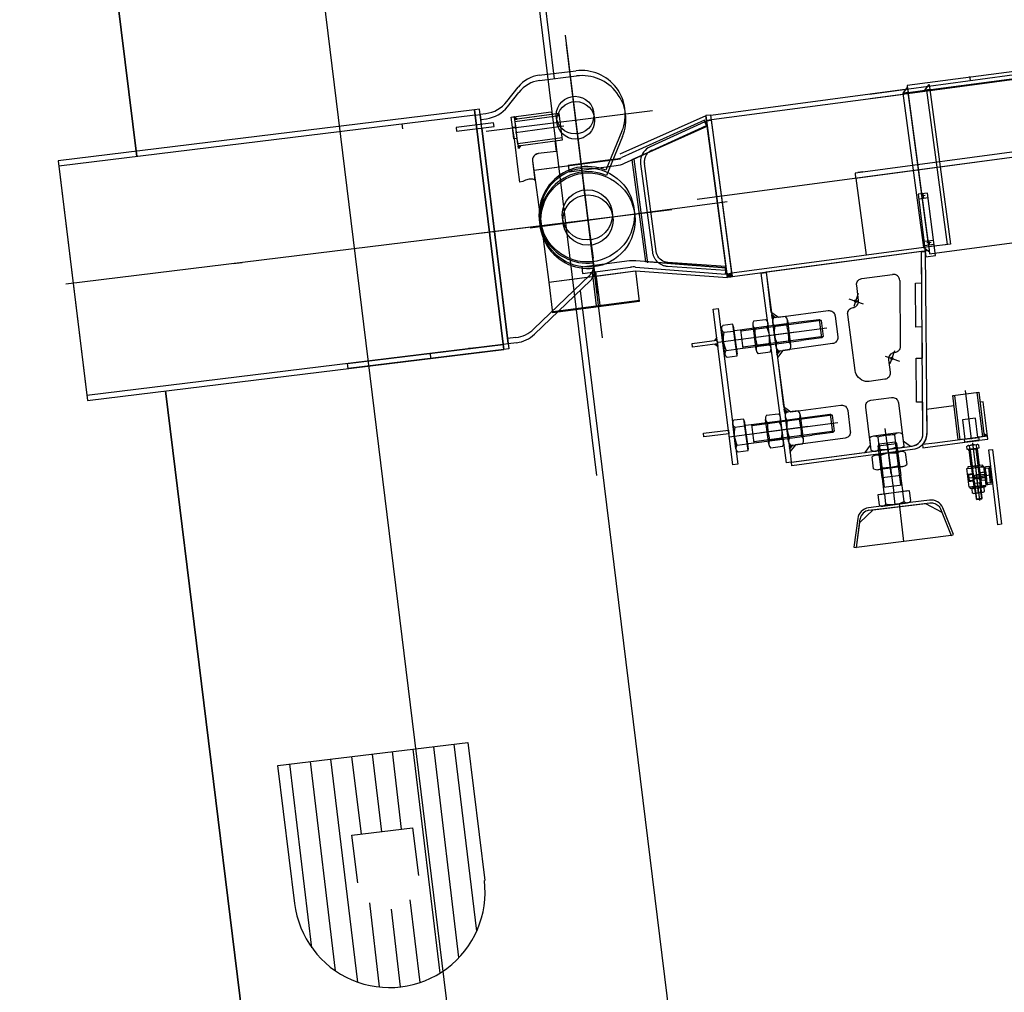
# Model space of a CAD drawing. Extents: x 26250 to 211390, y 12641 to 169243.
# Tile 83 of 132: x 143025 to 144593, y 25411 to 26960. Entities that reach past the tile are written whole.
import ezdxf

# ---------------------------------------------------------------- set-up
doc = ezdxf.new("R2010")
doc.units = 0
doc.header["$LTSCALE"] = 212.5
doc.linetypes.add('CENTER', pattern=[50.5, 30, -9, 2.5, -9])
doc.linetypes.add('HIDDEN', pattern=[12.6, 8.4, -4.2])
for name, color, linetype in [('11', 7, 'CONTINUOUS'), ('200', 7, 'CONTINUOUS'), ('458', 7, 'CONTINUOUS'), ('5', 94, 'CONTINUOUS'), ('607', 7, 'CONTINUOUS'), ('611', 7, 'CONTINUOUS'), ('612', 7, 'CONTINUOUS')]:
    doc.layers.add(name, color=color, linetype=linetype)

# ---------------------------------------------------------------- blocks, each defined once
blk = doc.blocks.new('*G95')
at = {"layer": '11', "color": 7, "linetype": 'CENTER'}
for p, q in [((143051.4, 30717.4), (144807.6, 16414.2)), ((143893.6, 26935.3), (143944.2, 26523)), ((143952.8, 26453.4), (143895.4, 26920.4)), ((144032.6, 26814.7), (143767.7, 26782.2)), ((144063.5, 26657.3), (143098, 26538.8)), ((144058.8, 26656.7), (143757.4, 26619.7)), ((143364.6, 26571.5), (143378.8, 26573.2))]:
    blk.add_line(p, q, dxfattribs=at)
at = {"layer": '11', "color": 7, "linetype": 'HIDDEN'}
for p, q in [((143399.6, 30663.3), (145050.8, 17215.3)), ((143634.9, 26786), (143633.9, 26794)), ((143679.7, 26420.8), (143678.8, 26428.7))]:
    blk.add_line(p, q, dxfattribs=at)
at = {"layer": '11', "color": 7, "linetype": 'CONTINUOUS'}
for p, q in [((143211.1, 26742.1), (142803, 30065.5)), ((142803, 30065.5), (143211.1, 26742.1)), ((143796.2, 27515.2), (143875.9, 26866)), ((143851.8, 26871.5), (143910.6, 26878.7)), ((143852.8, 26863.2), (143911.7, 26870.4)), ((143800.5, 26829.6), (143818.5, 26852.6)), ((143801.5, 26821.3), (143819.5, 26844.3)), ((143749, 26816.6), (143086, 26735.1)), ((143757, 26817.5), (143749, 26816.6)), ((143794.8, 26443.4), (143749, 26816.6)), ((143749, 26816.6), (143794.8, 26443.4)), ((143802.8, 26444.3), (143757, 26817.5)), ((143750, 26808.2), (143087, 26726.8)), ((143750, 26808.2), (143758, 26809.2)), ((143752, 26792.4), (143750, 26808.2)), ((143752, 26792.4), (143750, 26808.2)), ((143757.9, 26809.6), (143767.1, 26810.7)), ((143758, 26809.2), (143759.9, 26793.3)), ((143758.9, 26801.3), (143768.2, 26802.4)), ((143779.3, 26795.7), (143719.8, 26788.4)), ((143719.8, 26788.4), (143720.5, 26782.5)), ((143720.5, 26782.5), (143780.1, 26789.8)), ((143795.9, 26435), (143752.7, 26786.4)), ((143795.9, 26435), (143752.7, 26786.4)), ((143760.7, 26787.4), (143803.8, 26436)), ((143780.1, 26789.8), (143779.3, 26795.7)), ((143983.9, 26782.5), (143958.2, 26720.4)), ((143984.9, 26774.2), (143959.2, 26712.1)), ((143086, 26735.1), (143131.8, 26361.9)), ((143087, 26726.8), (143132.8, 26353.6)), ((143938.1, 26572.8), (143938.5, 26569.8)), ((143939.2, 26564.5), (143939.5, 26561.5)), ((143932.5, 26553), (143843.6, 26467.5)), ((143933.5, 26544.6), (143844.6, 26459.2)), ((143917.3, 26529), (144817, 19201.6)), ((143815, 26453.9), (143801.8, 26452.3)), ((143131.8, 26361.9), (143794.8, 26443.4)), ((143546.7, 26412.5), (143794.9, 26443)), ((143745.3, 26436.9), (143739.3, 26436.2)), ((143794.8, 26443.4), (143802.8, 26444.3)), ((143794.9, 26443), (143795.9, 26435)), ((143816.1, 26445.6), (143802.8, 26444)), ((143132.8, 26353.6), (143795.9, 26435)), ((143795.9, 26435), (143547.7, 26404.6)), ((143803.8, 26436), (143795.9, 26435)), ((143547.7, 26404.6), (143546.7, 26412.5)), ((144329.8, 17630.5), (143256.9, 26368.9)), ((143256.9, 26368.9), (144329.8, 17630.5)), ((143435.7, 25772.4), (143738.5, 25808.8)), ((143738.5, 25808.8), (143765.4, 25589.1)), ((143462.7, 25552.7), (143435.7, 25772.4)), ((143553.9, 25661.2), (143650.3, 25672.8)), ((143650.3, 25672.8), (143659.6, 25597.3)), ((143563.2, 25585.6), (143553.9, 25661.2))]:
    blk.add_line(p, q, dxfattribs=at)
for centre, radius in [((143909.2, 26808), 30), ((143910.3, 26799.7), 30), ((143928.7, 26649.2), 75), ((143929.8, 26640.9), 75), ((143928.7, 26649.2), 40), ((143929.8, 26640.9), 40)]:
    blk.add_circle(centre, radius, dxfattribs=at)
for centre, radius, start, end in [((143919.2, 26809.2), 70, -22.4659, 97.0015), ((143857.9, 26821.9), 50, 97, 142.0097), ((143858.9, 26813.5), 50, 97, 141.9988), ((143920.2, 26800.9), 70, -22.4647, 97.0015), ((143761.1, 26860.3), 50, -83, -37.9946), ((143762.1, 26852), 50, -83, -37.9856), ((143928.7, 26649.2), 77, 67.5321, -83.0008), ((143929.8, 26640.9), 77, 67.5321, -83.0008), ((143918.7, 26567.4), 20, -46.1401, 7.0163), ((143919.7, 26559.1), 20, -46.1257, 7.0097), ((143808.9, 26503.5), 50, -83, -46.1284), ((143810, 26495.2), 50, -83, -46.1418), ((143613.7, 25570.9), 152.2, -173.1535, 6.8471)]:
    blk.add_arc(centre, radius, start, end, dxfattribs=at)
at = {"layer": '5', "color": 94, "linetype": 'CONTINUOUS'}
for p, q in [((143632.8, 25670.7), (143618.6, 25794.4)), ((143694.1, 25441.6), (143651.3, 25798.3)), ((143724.3, 25466.3), (143684, 25802.2)), ((143752.5, 25508.3), (143716.7, 25806.2)), ((143527.8, 25445.3), (143487.8, 25778.7)), ((143563.1, 25427.4), (143520.5, 25782.6)), ((143553.2, 25786.5), (143568.3, 25663)), ((143585.9, 25790.5), (143601.1, 25666.9)), ((143490.2, 25482), (143455.1, 25774.8)), ((143662.7, 25426.8), (143646.5, 25558.6)), ((143581.8, 25553.6), (143597.2, 25419.6)), ((143616.2, 25543.3), (143630.4, 25419.6))]:
    blk.add_line(p, q, dxfattribs=at)
blk = doc.blocks.new('*G107')
at = {"layer": '11', "color": 7, "linetype": 'CENTER'}
for p, q in [((144103.5, 26674.2), (152041.8, 27733.4)), ((143891.5, 26790.4), (143814.2, 26780.1)), ((143922.8, 26692.8), (143937.9, 26580.2)), ((144466.7, 26679.9), (144460.1, 26679.1)), ((144463, 26682.8), (144463.8, 26676.2)), ((143837.7, 26628.6), (144151.4, 26670.5)), ((144476.1, 26605.4), (144469.5, 26604.6)), ((144472.4, 26608.3), (144473.2, 26601.7)), ((144345.4, 26515.4), (144368.1, 26507.4)), ((144360.2, 26524), (144352.9, 26503.3)), ((144136.9, 26446.3), (144309.9, 26469.3)), ((144224.6, 26457.8), (144185.1, 26452.5)), ((144220.5, 26457.6), (144260.1, 26462.9)), ((144402.9, 26424.2), (144425.6, 26416.2)), ((144417.8, 26432.8), (144410.4, 26412.1)), ((144530.3, 26369.5), (144539.8, 26292.1)), ((144154.4, 26295.5), (144327.4, 26318.5)), ((144240.6, 26307.2), (144280.1, 26312.5)), ((144244.7, 26307.6), (144205.2, 26302.3)), ((144408.1, 26269.6), (144403.2, 26309.2)), ((144541.9, 26286), (144553.1, 26194.1)), ((144541.9, 26285.8), (144546.7, 26247)), ((144407.3, 26275.7), (144412.2, 26236.1)), ((144536.9, 26275.3), (144540.2, 26248.5)), ((144540.2, 26248.5), (144536.9, 26275.3)), ((144536.9, 26275.3), (144540.2, 26248.5)), ((144537.5, 26275.3), (144548.7, 26276.7)), ((144549.3, 26276.8), (144552.6, 26250)), ((144552.6, 26250), (144549.3, 26276.8)), ((144552.6, 26250), (144549.3, 26276.8)), ((144540.8, 26248.5), (144552, 26249.9)), ((144571.9, 26234.7), (144553.2, 26232.4)), ((144425.1, 26188.8), (144432.4, 26129.2))]:
    blk.add_line(p, q, dxfattribs=at)
at = {"layer": '11', "color": 7, "linetype": 'CONTINUOUS'}
for p, q in [((146294.8, 27102.7), (144438.1, 26855)), ((144537.3, 26869.5), (144538.1, 26863.6)), ((144125.3, 26808.2), (144438.8, 26850.1)), ((144431.6, 26843), (144438.5, 26852)), ((144439.5, 26844.1), (144431.6, 26843)), ((144431.7, 26843.1), (144439.6, 26844)), ((144438.1, 26855), (144438.7, 26850)), ((144438.5, 26852), (144439.5, 26844.1)), ((144439.6, 26844), (144474, 26848.7)), ((144466.1, 26847.6), (144473, 26856.6)), ((144474, 26848.7), (144466.1, 26847.6)), ((144473, 26856.6), (144474, 26848.7)), ((144474, 26848.7), (144506.9, 26602.7)), ((144464.5, 26597.2), (144431.7, 26843.1)), ((143807.2, 26805), (143866.7, 26812.9)), ((143866.7, 26812.9), (143871.5, 26813.5)), ((143871.5, 26813.5), (143872, 26809.2)), ((143807.4, 26805), (143812.2, 26805.6)), ((143809.4, 26789), (143807.4, 26805)), ((143812.2, 26805.6), (143817.6, 26762)), ((143883.7, 26810.8), (143812.8, 26801.3)), ((143812.8, 26801.3), (143814.1, 26790.3)), ((143888.9, 26768.7), (143883.7, 26810.8)), ((144117.4, 26807.1), (143980.7, 26745.9)), ((144115.5, 26799.8), (143983.7, 26740.6)), ((144119.6, 26790.6), (144115.5, 26799.8)), ((144125.4, 26808.2), (144117.4, 26807.2)), ((144117.4, 26807.2), (144118.4, 26799.2)), ((144151.7, 26549.5), (144117.4, 26807.1)), ((144126.4, 26800.3), (144118.4, 26799.3)), ((144118.4, 26799.2), (144126.4, 26800.2)), ((144118.4, 26799.3), (144150.9, 26555.4)), ((144159.7, 26550.5), (144125.3, 26808.2)), ((144158.9, 26556.4), (144126.4, 26800.3)), ((143812.6, 26770.3), (143809.4, 26789)), ((143814.1, 26790.3), (143816.6, 26770.1)), ((143987.8, 26731.5), (144119.6, 26790.6)), ((144119.6, 26790.6), (143999.7, 26736.9)), ((144149.7, 26564.9), (144119.6, 26790.6)), ((143818.6, 26721.3), (143812.6, 26770.3)), ((143816.6, 26770.1), (143818.4, 26759.3)), ((143818.4, 26759.3), (143888.9, 26768.7)), ((143877.2, 26767.1), (143879.2, 26750.3)), ((143879.2, 26750.3), (143850.2, 26746.8)), ((143841.5, 26735.2), (143855.5, 26631)), ((143841.5, 26735.2), (143845.3, 26704.7)), ((143843.6, 26720.2), (143981.7, 26738.6)), ((143973.2, 26737.7), (143898.4, 26727.7)), ((143999.7, 26736.9), (144021.3, 26574.9)), ((143821, 26701.5), (143818.6, 26721.3)), ((143843.6, 26720.2), (143913.3, 26729.5)), ((143898.4, 26727.7), (143899.6, 26717.7)), ((143899.6, 26717.7), (143974.5, 26727.7)), ((143825.8, 26702.1), (143821, 26701.5)), ((144470.4, 26684), (144455.5, 26682.2)), ((144455.5, 26682.2), (144467.7, 26582.6)), ((144456.4, 26674.9), (144471.3, 26676.7)), ((144482.9, 26584.5), (144470.4, 26684)), ((144473.7, 26587.4), (144964.5, 26652.9)), ((143855.5, 26631), (143867.4, 26541.8)), ((143855.5, 26631), (143867.4, 26541.8)), ((144464.9, 26607.3), (144479.8, 26609.1)), ((144472.5, 26598.2), (144464.5, 26597.1)), ((144472.4, 26598.1), (144464.5, 26597.2)), ((144464.5, 26597.1), (144473.4, 26590.2)), ((144465.8, 26600.5), (144480.7, 26602.3)), ((144506.9, 26602.7), (144472.4, 26598.1)), ((144472.4, 26598.3), (144473.7, 26587.4)), ((144506.9, 26602.7), (144498.9, 26601.7)), ((144473.2, 26592.3), (144159.7, 26550.5)), ((144460.8, 26590.7), (144213.3, 26557.7)), ((144463.2, 26301), (144460.8, 26590.7)), ((144460.8, 26590.7), (144466.8, 26590.7)), ((144461.2, 26540.7), (144460.8, 26590.7)), ((144466.8, 26590.7), (144469.2, 26301)), ((144467.7, 26582.6), (144482.9, 26584.5)), ((143995.9, 26575.8), (143920, 26565.7)), ((143920, 26565.7), (143921.2, 26555.7)), ((143921.2, 26555.7), (143997.6, 26565.9)), ((144005.6, 26566.1), (144148.9, 26554.9)), ((144149.7, 26564.9), (144006, 26576.1)), ((144021.3, 26574.9), (144149.7, 26564.9)), ((144148.9, 26554.9), (144149.7, 26564.9)), ((143867.4, 26541.8), (144005.5, 26560.2)), ((143867.4, 26541.8), (143937.1, 26551.1)), ((143942.1, 26558.5), (143936.2, 26557.8)), ((143936.2, 26557.8), (143942.7, 26504.4)), ((143949.2, 26505.2), (143942.1, 26558.5)), ((143943, 26551.8), (144005.5, 26560.2)), ((144005.5, 26560.2), (144011.5, 26511.5)), ((144005.5, 26560.2), (144151.7, 26549.5)), ((144150.9, 26555.4), (144158.9, 26556.4)), ((144151, 26555.4), (144158.9, 26556.4)), ((144151.8, 26549.5), (144151, 26555.4)), ((144159.6, 26550.5), (144151.8, 26549.5)), ((144158.9, 26556.4), (144159.6, 26550.5)), ((144205.4, 26556.6), (144213.3, 26557.6)), ((144245.7, 26254.4), (144205.4, 26556.6)), ((144213.3, 26557.7), (144220, 26503)), ((144213.3, 26557.6), (144251.6, 26270.2)), ((144365.9, 26547.7), (144414.9, 26554.3)), ((143873.9, 26493.2), (143867.9, 26541.8)), ((144360.6, 26512.9), (144357.7, 26536.6)), ((144426.2, 26544.5), (144427, 26439.8)), ((144451.2, 26540.6), (144461.2, 26540.7)), ((144451.8, 26470.6), (144451.2, 26540.6)), ((143873.6, 26495.2), (144011.7, 26513.6)), ((144011.5, 26511.5), (143873.9, 26493.2)), ((143942.7, 26504.4), (143949.2, 26505.2)), ((144129, 26499.1), (144136.9, 26500.1)), ((144160.3, 26251.1), (144129, 26499.1)), ((144136.9, 26500.1), (144168.2, 26252.1)), ((144220, 26503), (144221, 26494.6)), ((144351.9, 26501.5), (144351.9, 26501.7)), ((144221, 26494.6), (144232.9, 26486.1)), ((144232.9, 26486.1), (144312.2, 26496.7)), ((144323.4, 26488.1), (144327.4, 26455.2)), ((144355.4, 26401.2), (144343.3, 26490.4)), ((144461.8, 26470.7), (144451.8, 26470.6)), ((144462.2, 26421), (144461.8, 26470.7)), ((144095.6, 26444.5), (144135.2, 26449.4)), ((144096.3, 26438.7), (144095.6, 26444.5)), ((144136, 26443.6), (144096.3, 26438.7)), ((144135.2, 26449.4), (144136, 26443.6)), ((144319.2, 26444.1), (144239.9, 26433.4)), ((144239.9, 26433.4), (144231.4, 26422.2)), ((144231.4, 26422.2), (144240.9, 26344.2)), ((144418.4, 26429.9), (144417.2, 26429.8)), ((144452.2, 26420.9), (144462.2, 26421)), ((144452.8, 26350.9), (144452.2, 26420.9)), ((144408.5, 26418.4), (144410.9, 26398.6)), ((144402.7, 26387.5), (144377.7, 26384)), ((144380.1, 26354), (144412.9, 26358.5)), ((144510.8, 26361.4), (144552.1, 26366.9)), ((144519.5, 26290.8), (144510.8, 26361.4)), ((144552.1, 26366.9), (144560.8, 26296.3)), ((144240.9, 26344.2), (144253, 26335.7)), ((144253, 26335.7), (144332.3, 26346.3)), ((144379.6, 26282.2), (144372.2, 26342.9)), ((144424.1, 26349.9), (144431.5, 26289.2)), ((144462.8, 26351), (144452.8, 26350.9)), ((144463.2, 26301), (144462.8, 26351)), ((144512.2, 26345.3), (144468.9, 26339.5)), ((144559.2, 26351.6), (144554.2, 26351)), ((144566.5, 26292), (144559.2, 26351.6)), ((144343.4, 26337.7), (144347.5, 26304.8)), ((144468.9, 26339.5), (144469.2, 26301)), ((144546.8, 26325.2), (144526.3, 26322.7)), ((144526.3, 26322.7), (144530.1, 26292.2)), ((144550.5, 26294.9), (144546.8, 26325.2)), ((144113.6, 26301.7), (144153.3, 26306.5)), ((144114.3, 26295.8), (144113.6, 26301.7)), ((144154, 26300.7), (144114.3, 26295.8)), ((144153.3, 26306.5), (144154, 26300.7)), ((144565.9, 26297), (144522.2, 26291.2)), ((144560.8, 26296.3), (144550.5, 26295)), ((144561.5, 26296.4), (144561, 26300.6)), ((144561, 26300.6), (144565.8, 26297)), ((144564, 26296.8), (144561.5, 26296.5)), ((144566.5, 26291.9), (144565.9, 26297)), ((144260, 26283), (144251.4, 26271.8)), ((144253.6, 26255.3), (144445.8, 26281)), ((144339.3, 26293.7), (144260, 26283)), ((144371, 26270.9), (144379.6, 26282.2)), ((144431.5, 26289.2), (144443.5, 26280.7)), ((144443.5, 26280.7), (144445.8, 26281)), ((144482.2, 26285.8), (144462.3, 26283.4)), ((144462.3, 26283.4), (144462.9, 26278.2)), ((144462.9, 26278.2), (144482.8, 26280.6)), ((144522.2, 26291.2), (144482.2, 26285.8)), ((144482.8, 26280.6), (144529.7, 26287.1)), ((144530.1, 26292.2), (144519.5, 26290.8)), ((144529.7, 26287.1), (144552.5, 26290.2)), ((144529.7, 26287.1), (144552.6, 26289.9)), ((144533.8, 26275.3), (144533.1, 26280.6)), ((144535, 26281.9), (144549.6, 26283.7)), ((144537, 26281.1), (144537.7, 26275.8)), ((144547.7, 26282.4), (144548.4, 26277.1)), ((144550.5, 26295), (144550.5, 26294.9)), ((144551.7, 26282.9), (144552.3, 26277.6)), ((144552.5, 26290.2), (144566.5, 26291.9)), ((144251.4, 26271.8), (144251.6, 26270.2)), ((144251.6, 26270.2), (144253.5, 26255.3)), ((144251.6, 26270.2), (144253.5, 26255.3)), ((144253.5, 26255.3), (144366, 26270.3)), ((144446.6, 26275.3), (144254.4, 26249.4)), ((144366, 26270.3), (144371, 26270.9)), ((144552.3, 26277.6), (144533.8, 26275.3)), ((144535.3, 26275.1), (144550.8, 26277)), ((144535.3, 26275.5), (144535.3, 26275.1)), ((144538.2, 26274.9), (144547.7, 26197)), ((144557.7, 26198.2), (144548.1, 26276.1)), ((144550.8, 26277), (144550.8, 26277.4)), ((144567.9, 26274.8), (144573.9, 26275.5)), ((144572.8, 26235.1), (144567.9, 26274.8)), ((144573.9, 26275.5), (144588.5, 26156.4)), ((144168.2, 26252.1), (144160.3, 26251.1)), ((144253.5, 26255.3), (144245.7, 26254.4)), ((144254.4, 26249.4), (144253.6, 26255.3)), ((144560.1, 26248.4), (144546.7, 26246.7)), ((144563.7, 26218.6), (144560.1, 26248.4)), ((144568.1, 26248.4), (144563.2, 26247.8)), ((144533.3, 26245.1), (144546.7, 26246.7)), ((144536.9, 26215.3), (144533.3, 26245.1)), ((144546.7, 26246.7), (144550.3, 26217)), ((144546.7, 26246.7), (144550.3, 26217)), ((144560.6, 26244.4), (144561.2, 26239.4)), ((144561.2, 26239.4), (144563.2, 26239.7)), ((144561.2, 26239.4), (144562.6, 26227.5)), ((144562.4, 26245.6), (144567.4, 26246.3)), ((144565.4, 26221.8), (144562.4, 26245.6)), ((144563.2, 26239.7), (144562.6, 26244.7)), ((144563.2, 26239.7), (144564.6, 26227.8)), ((144563.4, 26245.8), (144568.4, 26246.4)), ((144567.4, 26246.3), (144570.3, 26222.4)), ((144569.5, 26245.5), (144572.2, 26223.7)), ((144574.3, 26222.9), (144571.5, 26245.7)), ((144582.5, 26155.7), (144572.8, 26235.1)), ((144550.3, 26217), (144536.9, 26215.3)), ((144544.7, 26221.8), (144554.6, 26223)), ((144548.8, 26196.1), (144545.6, 26221.9)), ((144550.3, 26217), (144563.7, 26218.6)), ((144556.9, 26197.1), (144553.7, 26222.9)), ((144564.6, 26227.8), (144562.6, 26227.5)), ((144562.6, 26227.5), (144563.2, 26222.6)), ((144565.2, 26222.8), (144564.6, 26227.8)), ((144570.3, 26222.4), (144565.4, 26221.8)), ((144571.3, 26222.6), (144566.4, 26221.9)), ((144566.6, 26220), (144572.5, 26220.7)), ((144425.1, 26189), (144376.6, 26182.6)), ((144383.9, 26179.5), (144467.3, 26189.8)), ((144473.6, 26194.9), (144425.1, 26189)), ((144425.6, 26184.6), (144474.1, 26190.6)), ((144467.3, 26189.8), (144493.1, 26175.8)), ((144547.7, 26197), (144557.7, 26198.2)), ((144547.7, 26197), (144548.8, 26196.1)), ((144548.8, 26196.1), (144556.9, 26197.1)), ((144556.9, 26197.1), (144557.7, 26198.2)), ((144362.5, 26159.3), (144383.9, 26179.5)), ((144377.2, 26178.7), (144425.6, 26184.6)), ((144490.9, 26181.1), (144508.2, 26138.8)), ((144493.1, 26175.8), (144508.2, 26138.8)), ((144511.9, 26140.3), (144494.6, 26182.6)), ((144359.3, 26165.5), (144353.1, 26120.2)), ((144357.1, 26119.7), (144363.3, 26165)), ((144357.1, 26119.7), (144362.5, 26159.3)), ((144588.5, 26156.4), (144582.5, 26155.7)), ((144508.2, 26138.8), (144357.1, 26119.7)), ((144508.2, 26138.8), (144511.9, 26140.3)), ((144353.1, 26120.2), (144357.1, 26119.7))]:
    blk.add_line(p, q, dxfattribs=at)
at = {"layer": '11', "color": 7, "linetype": 'HIDDEN'}
for p, q in [((144439.6, 26844.1), (146391.3, 27104.5)), ((144378.1, 26841.6), (144843.9, 26904.1)), ((144845, 26896.5), (144379.1, 26834)), ((144438.8, 26850.1), (144473.2, 26592.3)), ((144472.4, 26598.1), (144439.6, 26844.1)), ((144468.7, 26848), (144501.6, 26602)), ((146424.3, 26857.7), (144472.4, 26598.1)), ((144432, 26841.1), (144126.4, 26800.3)), ((143883.3, 26810.7), (143812.8, 26801.3)), ((143812.8, 26801.3), (143813.2, 26798.1)), ((143813.2, 26798.1), (143883.7, 26807.5)), ((143883.7, 26807.5), (143883.3, 26810.7)), ((144116, 26797.3), (144028.6, 26757.4)), ((144118.7, 26791.5), (144116, 26797.3)), ((143809.6, 26789), (143814.3, 26789.6)), ((143811.9, 26770.2), (143809.6, 26789)), ((143814.3, 26789.6), (143816.7, 26770.8)), ((144031.2, 26751.9), (144118.7, 26791.5)), ((144899.8, 26788.5), (144359.5, 26716.4)), ((143816.7, 26770.8), (143811.9, 26770.2)), ((143888.5, 26771.9), (143818, 26762.5)), ((143818.4, 26759.3), (143888.9, 26768.7)), ((143888.9, 26768.7), (143888.5, 26771.9)), ((144356, 26707.9), (144900.8, 26780.5)), ((143818, 26762.5), (143818.4, 26759.3)), ((144002.6, 26738.1), (144024.7, 26572.6)), ((144013.4, 26730.3), (144032.3, 26589.9)), ((144038.5, 26590.7), (144019.6, 26731)), ((144359.5, 26716.4), (144355, 26715.8)), ((144355, 26715.8), (144356, 26707.9)), ((144356.1, 26707.9), (144372.5, 26585)), ((144367.5, 26717.5), (144359.5, 26716.5)), ((144464.5, 26597.2), (144158.9, 26556.5)), ((144056.4, 26567.4), (144149, 26561.3)), ((144149.4, 26567.2), (144056.8, 26573.4)), ((144149, 26561.3), (144149.4, 26567.2)), ((144210, 26471.2), (144265.5, 26478.6)), ((144269.5, 26448.8), (144214, 26441.4)), ((144510.8, 26361.4), (144513.3, 26361.7)), ((144519.5, 26290.8), (144510.8, 26361.4)), ((144513.3, 26361.7), (144522, 26291.1)), ((144549.6, 26366.5), (144552.1, 26366.8)), ((144558.3, 26296), (144549.6, 26366.5)), ((144552.1, 26366.8), (144560.8, 26296.3)), ((144227.5, 26320.3), (144283, 26327.8)), ((144287, 26298), (144231.5, 26290.6)), ((144560.8, 26296.3), (144558.3, 26296)), ((144392, 26281.4), (144421.3, 26285)), ((144398.3, 26230.2), (144392, 26281.4)), ((144421.3, 26285), (144428.1, 26233.9)), ((144522, 26291.1), (144519.5, 26290.8)), ((144529.1, 26292.1), (144551.9, 26294.9)), ((144529.7, 26287.4), (144529.1, 26292.1)), ((144552.5, 26290.2), (144529.7, 26287.4)), ((144551.9, 26294.9), (144552.5, 26290.2)), ((144428.1, 26233.9), (144398.3, 26230.2)), ((144534.4, 26236.2), (144541.8, 26237.1)), ((144536, 26235.3), (144541.9, 26236.1)), ((144537.1, 26226), (144536.1, 26234.8)), ((144536.6, 26230.4), (144562.4, 26233.6)), ((144540.7, 26246), (144544.4, 26216.2)), ((144541.8, 26237.1), (144542.2, 26234.3)), ((144541.9, 26236.1), (144543.2, 26226.2)), ((144542.2, 26234.1), (144561.4, 26236.5)), ((144542.2, 26234.3), (144548.1, 26235.1)), ((144562.1, 26235.9), (144545.2, 26233.9)), ((144545.2, 26234.5), (144545.9, 26228.5)), ((144554.1, 26235.8), (144548.1, 26235.1)), ((144552.6, 26247.5), (144556.3, 26217.7)), ((144561.2, 26239.4), (144553.7, 26238.5)), ((144553.7, 26238.5), (144554.1, 26235.8)), ((144554.2, 26238.6), (144561.1, 26239.9)), ((144555, 26232.6), (144554.2, 26238.6)), ((144555, 26232.6), (144555.7, 26226.7)), ((144561.1, 26239.9), (144561.2, 26239.4)), ((144561.2, 26239.4), (144563.2, 26239.7)), ((144561.4, 26236.5), (144561.5, 26235.9)), ((144561.4, 26236.5), (144562.2, 26230.5)), ((144561.5, 26235.9), (144562.1, 26231.1)), ((144543.3, 26225.2), (144535.8, 26224.2)), ((144543.2, 26226.2), (144537.8, 26225.5)), ((144548.9, 26228.6), (144543, 26227.9)), ((144543, 26227.9), (144543.3, 26225.2)), ((144562.2, 26230.5), (144543.2, 26228.2)), ((144562.7, 26231.2), (144545.8, 26229.1)), ((144548.9, 26228.6), (144554.9, 26229.4)), ((144554.9, 26229.4), (144555.2, 26226.6)), ((144555.2, 26226.6), (144562.6, 26227.5)), ((144555.7, 26226.7), (144562.7, 26227)), ((144562.1, 26231.1), (144562.2, 26230.5)), ((144562.6, 26227.5), (144564.6, 26227.8)), ((144562.7, 26227), (144562.6, 26227.5))]:
    blk.add_line(p, q, dxfattribs=at)
for points in [[(144028.6, 26757.4), (144025.8, 26755.9), (144023.1, 26754.1), (144020.6, 26751.8), (144018.4, 26749.2), (144016.6, 26746.3), (144015.1, 26743.2), (144014, 26740), (144013.4, 26736.7), (144013.2, 26733.5), (144013.4, 26730.3)], [(144056.8, 26573.4), (144054.2, 26573.7), (144051.6, 26574.4), (144049.1, 26575.5), (144046.7, 26577), (144044.5, 26578.8), (144042.6, 26580.8), (144041, 26583.2), (144039.8, 26585.6), (144038.9, 26588.2), (144038.5, 26590.7)], [(144536.1, 26234.8), (144536, 26235.3)], [(144542.2, 26234.3), (144542.2, 26234.1)], [(144543.2, 26228.2), (144542.9, 26227.9)]]:
    blk.add_lwpolyline(points, dxfattribs=at)
at = {"layer": '11', "color": 7, "linetype": 'CONTINUOUS'}
for points in [[(143850.2, 26746.8), (143848.8, 26746.4), (143847.3, 26745.8), (143845.9, 26745), (143844.7, 26744), (143843.6, 26742.7), (143842.7, 26741.3), (143842, 26739.8), (143841.6, 26738.2), (143841.4, 26736.7), (143841.5, 26735.2)], [(143850.2, 26746.5), (143848.8, 26746.2), (143847.3, 26745.6), (143845.9, 26744.8), (143844.6, 26743.8), (143843.5, 26742.6), (143842.6, 26741.2), (143842, 26739.7), (143841.6, 26738.2), (143841.4, 26736.7), (143841.5, 26735.2)], [(143845.3, 26704.7), (143843.7, 26705.3), (143841.9, 26705.8), (143840.1, 26706), (143838.2, 26706.1), (143836.2, 26706), (143834.2, 26705.7), (143832.1, 26705.1), (143830, 26704.4), (143828, 26703.4), (143826, 26702.1)], [(144357.7, 26536.6), (144357.6, 26538), (144357.6, 26539.5), (144358, 26541.1), (144358.6, 26542.5), (144359.4, 26543.9), (144360.5, 26545.1), (144361.7, 26546.1), (144363.1, 26546.9), (144364.5, 26547.4), (144365.9, 26547.7)], [(144343.3, 26490.4), (144343.2, 26491.9), (144343.4, 26493.4), (144343.8, 26494.9), (144344.4, 26496.4), (144345.3, 26497.8), (144346.4, 26499), (144347.7, 26500), (144349.1, 26500.8), (144350.5, 26501.3), (144351.9, 26501.5)], [(144351.9, 26501.7), (144353.3, 26501.9), (144354.8, 26502.5), (144356.2, 26503.3), (144357.4, 26504.3), (144358.6, 26505.5), (144359.5, 26506.9), (144360.1, 26508.4), (144360.5, 26509.9), (144360.7, 26511.4), (144360.6, 26512.9)], [(144353.9, 26512), (144354.2, 26512.8), (144354.9, 26513.4), (144355.7, 26513.7), (144356.5, 26513.5), (144357.3, 26513.1), (144357.7, 26512.3), (144357.8, 26511.5), (144357.5, 26510.7), (144356.9, 26510.1), (144356.1, 26509.8)], [(144312.2, 26496.7), (144313.7, 26496.8), (144315.2, 26496.6), (144316.7, 26496.2), (144318.2, 26495.6), (144319.6, 26494.7), (144320.8, 26493.6), (144321.8, 26492.3), (144322.6, 26490.9), (144323.1, 26489.5), (144323.4, 26488.1)], [(144327.4, 26455.2), (144327.5, 26453.8), (144327.5, 26452.2), (144327.1, 26450.7), (144326.6, 26449.2), (144325.7, 26447.9), (144324.7, 26446.7), (144323.4, 26445.7), (144322.1, 26444.9), (144320.7, 26444.4), (144319.2, 26444.1)], [(144427, 26439.8), (144427, 26438.5), (144426.7, 26437.1), (144426.2, 26435.7), (144425.5, 26434.4), (144424.6, 26433.2), (144423.5, 26432.1), (144422.3, 26431.3), (144421, 26430.6), (144419.7, 26430.2), (144418.4, 26429.9)], [(144417.2, 26429.8), (144415.8, 26429.5), (144414.3, 26428.9), (144412.9, 26428.1), (144411.7, 26427.1), (144410.5, 26425.8), (144409.6, 26424.4), (144409, 26422.9), (144408.6, 26421.4), (144408.4, 26419.9), (144408.5, 26418.4)], [(144411.4, 26420.8), (144411.8, 26421.6), (144412.4, 26422.2), (144413.3, 26422.5), (144414.1, 26422.3), (144414.8, 26421.8), (144415.3, 26421.1), (144415.3, 26420.3), (144415.1, 26419.5), (144414.4, 26418.9), (144413.6, 26418.6)], [(144377.7, 26384), (144374.8, 26383.9), (144371.8, 26384.1), (144368.7, 26384.9), (144365.7, 26386.2), (144363, 26388), (144360.5, 26390.2), (144358.5, 26392.7), (144357, 26395.5), (144356, 26398.4), (144355.4, 26401.2)], [(144410.9, 26398.6), (144411.1, 26397.1), (144411, 26395.6), (144410.6, 26394.1), (144410, 26392.6), (144409.2, 26391.2), (144408.1, 26390), (144406.9, 26389), (144405.5, 26388.3), (144404.1, 26387.7), (144402.7, 26387.5)], [(144412.9, 26358.5), (144414.4, 26358.6), (144415.9, 26358.4), (144417.4, 26358), (144418.9, 26357.4), (144420.3, 26356.5), (144421.5, 26355.4), (144422.5, 26354.1), (144423.3, 26352.7), (144423.8, 26351.3), (144424.1, 26349.9)], [(144332.3, 26346.3), (144333.7, 26346.3), (144335.3, 26346.2), (144336.8, 26345.8), (144338.3, 26345.2), (144339.7, 26344.3), (144340.9, 26343.2), (144341.9, 26341.9), (144342.6, 26340.5), (144343.1, 26339.1), (144343.4, 26337.7)], [(144372.2, 26342.9), (144372, 26344.4), (144372, 26345.9), (144372.3, 26347.4), (144372.9, 26348.9), (144373.7, 26350.2), (144374.7, 26351.4), (144375.9, 26352.4), (144377.3, 26353.2), (144378.7, 26353.7), (144380.1, 26354)], [(144347.5, 26304.8), (144347.6, 26303.4), (144347.5, 26301.8), (144347.2, 26300.3), (144346.6, 26298.8), (144345.8, 26297.5), (144344.7, 26296.3), (144343.5, 26295.3), (144342.1, 26294.5), (144340.7, 26294), (144339.3, 26293.7)], [(144469.2, 26301), (144469, 26297.5), (144468.2, 26293.9), (144467, 26290.4), (144465.1, 26286.9), (144462.8, 26283.8), (144460, 26281.1), (144456.9, 26278.8), (144453.5, 26277.1), (144450, 26275.9), (144446.6, 26275.3)], [(144548.1, 26276.1), (144548, 26276.6)], [(144474.1, 26190.6), (144476.2, 26190.7), (144478.2, 26190.6), (144480.2, 26190.2), (144482.2, 26189.6), (144484.1, 26188.7), (144485.8, 26187.6), (144487.4, 26186.2), (144488.8, 26184.7), (144490, 26183), (144490.9, 26181.1)]]:
    blk.add_lwpolyline(points, dxfattribs=at)
for centre, radius in [((143929.8, 26640.9), 40), ((144355.8, 26511.7), 1.43), ((144413.4, 26420.5), 1.43)]:
    blk.add_circle(centre, radius, dxfattribs=at)
at = {"layer": '11', "color": 7, "linetype": 'HIDDEN'}
for centre, radius, start, end in [((144039.4, 26733.7), 20, 114.3092, -172.3986), ((144058.1, 26593.4), 26, -172.4014, -93.7975), ((144537.7, 26226.1), 0.601, -173, -83)]:
    blk.add_arc(centre, radius, start, end, dxfattribs=at)
at = {"layer": '11', "color": 7, "linetype": 'CONTINUOUS'}
for centre, radius, start, end in [((143968.7, 26774.1), 36.6, -83, -65.8362), ((143968.2, 26775.3), 48, -82.4016, -65.856), ((144002.1, 26525.7), 50.5, 85.5519, 97.0055), ((144002.7, 26528.3), 37.9, 85.5094, 97.6152), ((144416.2, 26544.4), 10, 0.4713, 97.6118), ((144443.2, 26300.8), 20, -82.4078, 0.4702), ((144443.1, 26300.8), 20, -82.3213, 0.4629), ((144443.2, 26300.8), 26, -42.683, 0.4651), ((144535.3, 26279.4), 2.45, 42.9156, 151.128), ((144544.1, 26268.2), 14.7, 75.604, 118.4106), ((144549.9, 26281.2), 2.45, 42.9156, 151.128), ((144537.7, 26274.8), 0.5, 7, 96.6506), ((144568.5, 26245.4), 3, 7, 97.0291), ((144563.6, 26244.8), 3, 97, -173.1166), ((144563.5, 26244.8), 1, 97, -173.1747), ((144568.5, 26245.4), 1, 7, 97), ((144566.2, 26222.9), 3, -173, -83.0582), ((144566.2, 26222.9), 1, -173, -83), ((144571.2, 26223.6), 1, -83, 6.738), ((144572.3, 26222.7), 2, -83, 7.0874), ((144476, 26175), 20.1, 22.1986, 96.9917), ((144379.1, 26162.8), 20, 97.1905, 172.1985), ((144379.1, 26162.8), 16, 97, 172.203)]:
    blk.add_arc(centre, radius, start, end, dxfattribs=at)
at = {"layer": '200', "color": 7, "linetype": 'CONTINUOUS'}
for p, q in [((143817, 26801.8), (143812.2, 26805.5)), ((143812.2, 26805.5), (143812.7, 26801.3)), ((143812.4, 26804), (143812.3, 26804.7)), ((143813.6, 26804.5), (143812.5, 26803.1)), ((143812.6, 26805.2), (143812.6, 26804.8)), ((143812.6, 26802.3), (143814, 26804.1)), ((143814.5, 26803.7), (143812.7, 26801.4)), ((143812.7, 26801.3), (143817, 26801.8)), ((143813.5, 26801.4), (143815, 26803.4)), ((143815.5, 26803), (143814.3, 26801.5)), ((143815.2, 26801.6), (143815.9, 26802.6)), ((143816.4, 26802.3), (143816.5, 26801.8)), ((143816.8, 26801.8), (143816.8, 26801.8)), ((143818.4, 26759.3), (143822.6, 26759.8)), ((143818.9, 26755.1), (143818.4, 26759.3)), ((143820.7, 26757.4), (143818.4, 26759.1)), ((143818.5, 26758.3), (143820.3, 26756.9)), ((143820, 26756.4), (143818.6, 26757.5)), ((143818.7, 26756.6), (143818.8, 26755.8)), ((143822.6, 26759.8), (143818.9, 26755.1)), ((143819.1, 26759.4), (143821.1, 26757.9)), ((143819.2, 26755.5), (143819.2, 26755.8)), ((143821.4, 26758.3), (143819.9, 26759.5)), ((143820.8, 26759.6), (143821.8, 26758.8)), ((143822.2, 26759.3), (143822.1, 26759.8)), ((143822.4, 26759.8), (143822.4, 26759.8)), ((144222.3, 26490.4), (144228.6, 26485.5)), ((144223, 26484.8), (144222.3, 26490.4)), ((144222.3, 26490.2), (144222.3, 26490.2)), ((144222.6, 26487.9), (144223.6, 26489.3)), ((144224.3, 26488.8), (144222.7, 26486.8)), ((144222.9, 26485.7), (144224.9, 26488.3)), ((144223, 26489.8), (144223.1, 26489.1)), ((144228.6, 26485.5), (144223, 26484.8)), ((144225.5, 26487.9), (144223.2, 26484.8)), ((144224.3, 26484.9), (144226.2, 26487.4)), ((144226.8, 26486.9), (144225.4, 26485.1)), ((144226.6, 26485.2), (144227.5, 26486.4)), ((144228.1, 26485.9), (144228.1, 26485.4)), ((144134.9, 26453.8), (144131.2, 26449)), ((144133.7, 26452.3), (144135.2, 26451.1)), ((144135.1, 26451.9), (144134, 26452.7)), ((144134.4, 26453.2), (144134.5, 26452.7)), ((144135.4, 26449.5), (144134.9, 26453.8)), ((144134.9, 26453.6), (144134.9, 26453.7)), ((144131.2, 26449), (144135.4, 26449.5)), ((144131.5, 26449.4), (144131.5, 26449.1)), ((144131.8, 26443), (144136, 26443.6)), ((144136.5, 26439.4), (144131.8, 26443)), ((144132.2, 26442.7), (144132.1, 26443.1)), ((144132.2, 26450.4), (144133.5, 26449.3)), ((144134.4, 26449.4), (144132.6, 26450.8)), ((144132.7, 26449.2), (144132.6, 26450)), ((144132.9, 26451.3), (144135.2, 26449.5)), ((144133.1, 26442), (144134.2, 26443.4)), ((144135.3, 26450.3), (144133.3, 26451.8)), ((144133.3, 26443.2), (144133.4, 26442.5)), ((144135, 26443.5), (144133.6, 26441.6)), ((144134.1, 26441.3), (144135.8, 26443.6)), ((144136.1, 26442.9), (144134.5, 26440.9)), ((144135, 26440.5), (144136.2, 26442)), ((144136.3, 26441.2), (144135.5, 26440.2)), ((144136, 26439.8), (144135.9, 26440.3)), ((144136, 26443.6), (144136.5, 26439.4)), ((144136.5, 26439.5), (144136.5, 26439.4)), ((144235.6, 26432.9), (144230, 26432.2)), ((144230, 26432.2), (144230.7, 26426.5)), ((144233.3, 26429.8), (144230.2, 26432.1)), ((144230.2, 26431.2), (144232.8, 26429.2)), ((144232.3, 26428.5), (144230.3, 26430.1)), ((144230.5, 26428.9), (144231.8, 26427.9)), ((144230.7, 26426.5), (144235.6, 26432.9)), ((144230.8, 26426.7), (144230.8, 26426.7)), ((144231.3, 26432.3), (144233.8, 26430.4)), ((144231.3, 26427.2), (144231.3, 26427.9)), ((144234.3, 26431.1), (144232.5, 26432.4)), ((144233.6, 26432.6), (144234.7, 26431.7)), ((144235.2, 26432.3), (144235.2, 26432.8)), ((144242.4, 26340), (144248.7, 26335.1)), ((144243.1, 26334.4), (144242.4, 26340)), ((144242.7, 26337.5), (144243.7, 26338.9)), ((144244.3, 26338.4), (144242.8, 26336.4)), ((144243, 26335.3), (144245, 26337.9)), ((144243.1, 26339.4), (144243.2, 26338.7)), ((144248.7, 26335.1), (144243.1, 26334.4)), ((144245.6, 26337.5), (144243.3, 26334.4)), ((144244.4, 26334.5), (144246.2, 26337)), ((144246.9, 26336.5), (144245.5, 26334.7)), ((144246.6, 26334.8), (144247.5, 26336)), ((144248.2, 26335.5), (144248.2, 26335)), ((144255.7, 26282.5), (144250.1, 26281.8)), ((144250.1, 26281.8), (144250.8, 26276.1)), ((144250.2, 26280.8), (144252.9, 26278.7)), ((144253.4, 26279.4), (144250.3, 26281.7)), ((144252.4, 26278.1), (144250.4, 26279.7)), ((144250.8, 26276.1), (144255.7, 26282.5)), ((144251.4, 26281.9), (144253.8, 26280)), ((144254.3, 26280.7), (144252.5, 26282)), ((144253.7, 26282.2), (144254.8, 26281.3)), ((144255.3, 26281.9), (144255.2, 26282.4)), ((144250.5, 26278.5), (144251.9, 26277.5)), ((144251.4, 26276.8), (144251.3, 26277.5))]:
    blk.add_line(p, q, dxfattribs=at)
at = {"layer": '458', "color": 7, "linetype": 'CONTINUOUS'}
for p, q in [((144197.5, 26434.1), (144192.7, 26473.6)), ((144221.3, 26437.2), (144216.4, 26476.8)), ((144229.2, 26438.7), (144224.3, 26478.2)), ((144252.9, 26441.9), (144248.1, 26481.4)), ((144241.3, 26287), (144236.5, 26326.6)), ((144249.2, 26288.3), (144244.4, 26327.8)), ((144273, 26291.5), (144268.2, 26331)), ((144217.5, 26283.9), (144212.7, 26323.4)), ((144423.9, 26302), (144384.4, 26296.7)), ((144427, 26278.2), (144387.6, 26272.9)), ((144427.8, 26272.3), (144388.4, 26267.1)), ((144431, 26248.6), (144391.5, 26243.3)), ((144543.3, 26213.6), (144557.9, 26215.4)), ((144544.3, 26205.6), (144558.9, 26207.4))]:
    blk.add_line(p, q, dxfattribs=at)
at = {"layer": '5', "color": 94, "linetype": 'CONTINUOUS'}
for p, q in [((144438.6, 26851.5), (144438.5, 26851.8)), ((144473, 26856.1), (144473, 26856.4)), ((144431.9, 26843.4), (144432, 26843.1)), ((144118.4, 26799.3), (144118.4, 26799.3)), ((144499.3, 26601.4), (144499.3, 26601.7)), ((144151.1, 26554.2), (144156.5, 26550.1)), ((144154.4, 26549.8), (144151.4, 26552.1)), ((144151.7, 26550), (144151.8, 26549.5)), ((144158.6, 26550.4), (144151.8, 26555.5)), ((144153.9, 26555.8), (144159.6, 26551.5)), ((144159.3, 26553.6), (144156, 26556.1)), ((144158.2, 26556.4), (144158.2, 26555.6))]:
    blk.add_line(p, q, dxfattribs=at)
at = {"layer": '607', "color": 7, "linetype": 'CENTER'}
for p, q in [((144406, 26286.3), (144416.6, 26206.5)), ((144419.1, 26188), (144416.8, 26206.6))]:
    blk.add_line(p, q, dxfattribs=at)
at = {"layer": '611', "color": 7, "linetype": 'CONTINUOUS'}
for p, q in [((144244.3, 26487.6), (144225.4, 26485.3)), ((144160.4, 26474.9), (144144.6, 26473)), ((144167.1, 26424.6), (144160.4, 26474.9)), ((144160.7, 26472.7), (144160.7, 26472.7)), ((144160.7, 26472.7), (144167.3, 26427.1)), ((144163.8, 26465), (144210, 26471.2)), ((144193.8, 26480.5), (144212.7, 26482.8)), ((144195.4, 26467.4), (144214.6, 26469.8)), ((144246.2, 26474.6), (144227, 26472.3)), ((144265.5, 26478.6), (144298.1, 26482.6)), ((144298.1, 26482.9), (144301.7, 26453.1)), ((144298.1, 26482.6), (144301.3, 26481.2)), ((144301.3, 26481.2), (144304.5, 26455.6)), ((144142.6, 26467.1), (144147.4, 26427.6)), ((144146, 26462.2), (144161.8, 26464.1)), ((144172.7, 26466.2), (144176.3, 26436.4)), ((144302, 26453.2), (144269.4, 26449.2)), ((144304.5, 26455.6), (144302, 26453.2)), ((144214, 26441.4), (144167.7, 26435.2)), ((144199, 26440.8), (144218.2, 26443.1)), ((144249.8, 26448), (144230.6, 26445.6)), ((144149.9, 26433.3), (144165.7, 26435.3)), ((144151.3, 26422.7), (144167.1, 26424.6)), ((144167.3, 26427.1), (144167.3, 26427.1)), ((144219.7, 26430.3), (144200.8, 26427.8)), ((144232.5, 26432.4), (144251.4, 26435)), ((144213.8, 26330.3), (144232.7, 26332.6)), ((144264.4, 26337.2), (144245.5, 26334.9)), ((144283, 26327.8), (144315.6, 26331.8)), ((144315.6, 26332.1), (144319.2, 26302.3)), ((144315.6, 26331.8), (144318.8, 26330.4)), ((144318.8, 26330.4), (144322, 26304.8)), ((144160.1, 26316.3), (144164.9, 26276.8)), ((144177.9, 26324.1), (144162.1, 26322.2)), ((144163.5, 26311.3), (144179.4, 26313.3)), ((144184.6, 26273.8), (144177.9, 26324.1)), ((144178.2, 26321.8), (144178.2, 26321.8)), ((144178.2, 26321.8), (144184.8, 26276.3)), ((144181.3, 26314.2), (144227.5, 26320.3)), ((144190.2, 26315.4), (144193.8, 26285.6)), ((144215.4, 26317.2), (144234.6, 26319.6)), ((144266.3, 26324.2), (144247.1, 26321.9)), ((144269.8, 26297.6), (144250.7, 26295.2)), ((144319.5, 26302.4), (144286.9, 26298.4)), ((144322, 26304.8), (144319.5, 26302.4)), ((144391.1, 26295.3), (144393.5, 26276.1)), ((144417.8, 26298.8), (144420.1, 26279.6)), ((144433.3, 26281.5), (144430.8, 26300.4)), ((144167.4, 26282.5), (144183.2, 26284.5)), ((144231.5, 26290.6), (144185.2, 26284.4)), ((144219, 26290.6), (144238.2, 26293)), ((144239.7, 26280.1), (144220.9, 26277.6)), ((144252.6, 26282), (144271.4, 26284.6)), ((144378.1, 26293.4), (144380.4, 26274.5)), ((144391.5, 26281.4), (144421.3, 26285)), ((144392.3, 26281.5), (144393.2, 26284.6)), ((144393.2, 26284.6), (144418.8, 26287.8)), ((144418.8, 26287.8), (144421.2, 26285.3)), ((144168.8, 26271.9), (144184.6, 26273.8)), ((144184.8, 26276.3), (144184.8, 26276.3)), ((144384.6, 26244.9), (144382.3, 26263.8)), ((144397.6, 26246.5), (144395.3, 26265.6)), ((144424.3, 26250), (144421.9, 26269.2)), ((144434.7, 26270.8), (144437.3, 26251.9)), ((144558.3, 26250.7), (144534.5, 26247.8)), ((144534.8, 26245.3), (144558.6, 26248.2)), ((144558.6, 26248.2), (144558.3, 26250.7)), ((144427.6, 26233.8), (144430.4, 26210.4)), ((144534.5, 26247.8), (144534.8, 26245.3)), ((144401.5, 26206.5), (144398.6, 26230)), ((144400.3, 26215.5), (144430.1, 26219.1)), ((144538.4, 26215.5), (144562.2, 26218.4)), ((144562.2, 26218.4), (144562.6, 26215.9)), ((144441.9, 26209.9), (144391.5, 26203.2)), ((144391.5, 26203.2), (144393.5, 26187.4)), ((144393.8, 26204), (144439.3, 26210.1)), ((144393.8, 26203.5), (144393.8, 26204)), ((144404.3, 26188.8), (144402.4, 26204.6)), ((144433.1, 26192.6), (144431.2, 26208.5)), ((144439.3, 26210.1), (144439.4, 26209.6)), ((144443.8, 26194.1), (144441.9, 26209.9)), ((144538.7, 26213), (144538.4, 26215.5)), ((144562.6, 26215.9), (144538.7, 26213)), ((144541, 26212.4), (144541.8, 26206.2)), ((144546.6, 26206.8), (144545.8, 26213)), ((144556.4, 26208), (144555.7, 26214.2)), ((144561.2, 26208.6), (144560.5, 26214.8)), ((144399.3, 26185.4), (144438.8, 26190.6))]:
    blk.add_line(p, q, dxfattribs=at)
at = {"layer": '611', "color": 7, "linetype": 'HIDDEN'}
for p, q in [((144540.4, 26248.5), (144540.7, 26246)), ((144552.6, 26247.5), (144552.3, 26249.9)), ((144556.3, 26217.7), (144556.6, 26215.2)), ((144544.7, 26213.7), (144544.4, 26216.2))]:
    blk.add_line(p, q, dxfattribs=at)
at = {"layer": '611', "color": 7, "linetype": 'CENTER'}
for p, q in [((144546.7, 26246.7), (144546.4, 26249.2)), ((144550.3, 26217), (144550.6, 26214.5)), ((144551.6, 26206.5), (144550.6, 26214.5))]:
    blk.add_line(p, q, dxfattribs=at)
at = {"layer": '611', "color": 7, "linetype": 'CONTINUOUS'}
for points in [[(144225.4, 26485.3), (144224.7, 26484), (144224.2, 26482.7), (144223.9, 26481.3), (144223.7, 26479.8), (144223.8, 26478.4), (144224.1, 26476.9), (144224.6, 26475.6), (144225.2, 26474.3), (144226.1, 26473.1), (144227.1, 26472.1)], [(144144.6, 26473), (144143.7, 26472), (144143.1, 26470.9), (144142.6, 26469.7), (144142.5, 26468.4), (144142.5, 26467.2), (144142.8, 26465.9), (144143.3, 26464.8), (144144, 26463.7), (144145, 26462.8), (144146, 26462.2)], [(144212.7, 26482.8), (144213.7, 26481.8), (144214.5, 26480.7), (144215.2, 26479.4), (144215.7, 26478.1), (144216, 26476.7), (144216.1, 26475.3), (144216, 26473.9), (144215.7, 26472.6), (144215.2, 26471.2), (144214.6, 26470)], [(144162.1, 26466.3), (144162.1, 26466.1), (144162.2, 26465.8), (144162.3, 26465.6), (144162.5, 26465.4), (144162.6, 26465.3), (144162.9, 26465.1), (144163.1, 26465), (144163.3, 26465), (144163.5, 26465), (144163.8, 26465)], [(144167.7, 26435.2), (144167.5, 26435.2), (144167.3, 26435.1), (144167.1, 26435), (144166.9, 26434.9), (144166.7, 26434.7), (144166.6, 26434.5), (144166.5, 26434.2), (144166.4, 26434), (144166.4, 26433.8), (144166.4, 26433.6)], [(144232.7, 26332.6), (144233.7, 26331.6), (144234.5, 26330.5), (144235.2, 26329.2), (144235.7, 26327.9), (144236, 26326.6), (144236.1, 26325.2), (144236, 26323.8), (144235.7, 26322.4), (144235.2, 26321.1), (144234.6, 26319.8)], [(144245.5, 26334.9), (144244.8, 26333.6), (144244.3, 26332.3), (144243.9, 26330.8), (144243.8, 26329.4), (144243.9, 26328), (144244.1, 26326.5), (144244.6, 26325.2), (144245.3, 26323.9), (144246.1, 26322.7), (144247.1, 26321.7)], [(144162.1, 26322.2), (144161.2, 26321.2), (144160.6, 26320.1), (144160.2, 26318.9), (144160, 26317.6), (144160, 26316.4), (144160.3, 26315.1), (144160.8, 26314), (144161.6, 26312.9), (144162.5, 26312), (144163.5, 26311.3)], [(144179.6, 26315.5), (144179.6, 26315.2), (144179.7, 26315), (144179.8, 26314.8), (144180, 26314.6), (144180.2, 26314.5), (144180.4, 26314.3), (144180.6, 26314.2), (144180.8, 26314.2), (144181, 26314.1), (144181.3, 26314.2)], [(144185.2, 26284.4), (144185, 26284.4), (144184.8, 26284.3), (144184.6, 26284.2), (144184.4, 26284), (144184.2, 26283.9), (144184.1, 26283.7), (144184, 26283.4), (144183.9, 26283.2), (144183.9, 26283), (144183.9, 26282.8)], [(144380.4, 26274.5), (144381.7, 26273.8), (144383.1, 26273.2), (144384.5, 26272.9), (144385.9, 26272.8), (144387.4, 26272.9), (144388.8, 26273.1), (144390.2, 26273.6), (144391.4, 26274.3), (144392.6, 26275.1), (144393.7, 26276.1)], [(144382.3, 26263.8), (144383.3, 26264.7), (144384.4, 26265.6), (144385.7, 26266.2), (144387, 26266.7), (144388.3, 26267), (144389.7, 26267.1), (144391.1, 26267), (144392.5, 26266.7), (144393.8, 26266.3), (144395.1, 26265.6)], [(144400.2, 26204.8), (144400.4, 26204.9), (144400.6, 26205), (144400.8, 26205.1), (144401, 26205.2), (144401.2, 26205.4), (144401.3, 26205.6), (144401.4, 26205.9), (144401.5, 26206.1), (144401.5, 26206.3), (144401.5, 26206.5)], [(144430.4, 26210.4), (144430.6, 26210.2), (144430.8, 26210), (144431, 26209.8), (144431.3, 26209.6), (144431.6, 26209.5), (144431.9, 26209.3), (144432.1, 26209.3), (144432.4, 26209.2), (144432.7, 26209.2), (144432.9, 26209.2)], [(144393.5, 26187.4), (144394.4, 26186.5), (144395.6, 26185.9), (144396.8, 26185.4), (144398, 26185.2), (144399.3, 26185.3), (144400.5, 26185.6), (144401.7, 26186.1), (144402.7, 26186.8), (144403.6, 26187.7), (144404.3, 26188.8)]]:
    blk.add_lwpolyline(points, dxfattribs=at)
for centre, radius, start, end in [((144237.6, 26480), 10.1, -32.0848, 48.4865), ((144202.3, 26474.9), 10.1, 146.7211, -132.7232), ((144179.2, 26451.7), 39.8, -12.1211, 27.3182), ((144266, 26463.7), 39.8, 167.8775, -152.6802), ((144151.3, 26448.4), 98.4, -0.2508, 15.4486), ((144184.7, 26452.7), 39.8, 166.1937, -150.9941), ((144293.8, 26467), 98.4, 179.7499, -164.5505), ((144207.6, 26435.4), 10.1, 147.926, -131.5313), ((144211.2, 26435.9), 10.1, -33.2789, 47.2768), ((144239.2, 26440), 10.1, 147.9152, -131.5199), ((144242.9, 26440.5), 10.1, -33.2855, 47.2591), ((144154.4, 26428.5), 6.64, 133.4946, -118.2835), ((144222.3, 26324.7), 10.1, 146.7211, -132.7232), ((144257.7, 26329.6), 10.1, -32.0673, 48.4751), ((144202.2, 26301.8), 39.8, 166.1953, -150.9941), ((144313.9, 26316.8), 98.4, 179.7507, -164.5496), ((144199.2, 26301.5), 39.8, -12.1211, 27.3182), ((144286.1, 26313.3), 39.8, 167.8789, -152.6802), ((144171.4, 26298), 98.4, -0.2493, 15.4504), ((144263, 26290.1), 10.1, -33.2789, 47.2768), ((144385.7, 26286.7), 10.1, 57.9296, 138.4888), ((144417.3, 26200.4), 98.4, 89.7523, 105.4517), ((144425.2, 26291.9), 10.1, 56.7234, 137.2791), ((144171.9, 26277.7), 6.64, 133.4734, -118.2696), ((144227.6, 26285.2), 10.1, 147.9327, -131.5249), ((144231.3, 26285.7), 10.1, -33.2789, 47.2768), ((144259.3, 26289.6), 10.1, 147.9219, -131.5135), ((144402, 26315.1), 39.8, -102.1188, -62.6787), ((144425.7, 26288.3), 10.1, -122.0838, -41.5298), ((144413.4, 26230.2), 39.8, 77.8812, 117.3213), ((144429.2, 26262.3), 10.1, 56.7178, 137.2791), ((144398.1, 26344.9), 98.4, -90.2478, -74.5482), ((144429.7, 26258.6), 10.1, -122.0704, -41.5112), ((144390.2, 26253.3), 10.1, -123.2766, -42.7209), ((144543.8, 26209.9), 3.75, 57.3361, 137.891), ((144543.9, 26209.4), 3.75, -123.8732, -43.3484), ((144552.4, 26199.9), 14.7, 77.2805, 116.7231), ((144549.8, 26221.1), 14.7, -102.7195, -63.2769), ((144558.4, 26211.7), 3.75, 56.1115, 136.6665), ((144558.5, 26211.2), 3.75, -122.6491, -42.1243), ((144413.8, 26227.5), 39.8, -103.8044, -60.9939), ((144437.9, 26197.2), 6.64, -136.5137, -28.278)]:
    blk.add_arc(centre, radius, start, end, dxfattribs=at)
at = {"layer": '612', "color": 7, "linetype": 'CONTINUOUS'}
for p, q in [((144301.3, 26481.2), (144172.9, 26464.1)), ((144304.7, 26455.6), (144176.4, 26438.5)), ((144318.8, 26330.4), (144190.5, 26313.3)), ((144322.2, 26304.8), (144193.9, 26287.7)), ((144393.2, 26284.6), (144401.6, 26215.6)), ((144418.7, 26288), (144427.2, 26219.1))]:
    blk.add_line(p, q, dxfattribs=at)

msp = doc.modelspace()

# ---------------------------------------------------------------- block references
at = {"layer": '11', "color": 7, "linetype": 'CONTINUOUS'}
for name in ['*G95', '*G107']:
    msp.add_blockref(name, (0, 0), dxfattribs=at)

doc.saveas('drawing.dxf')
